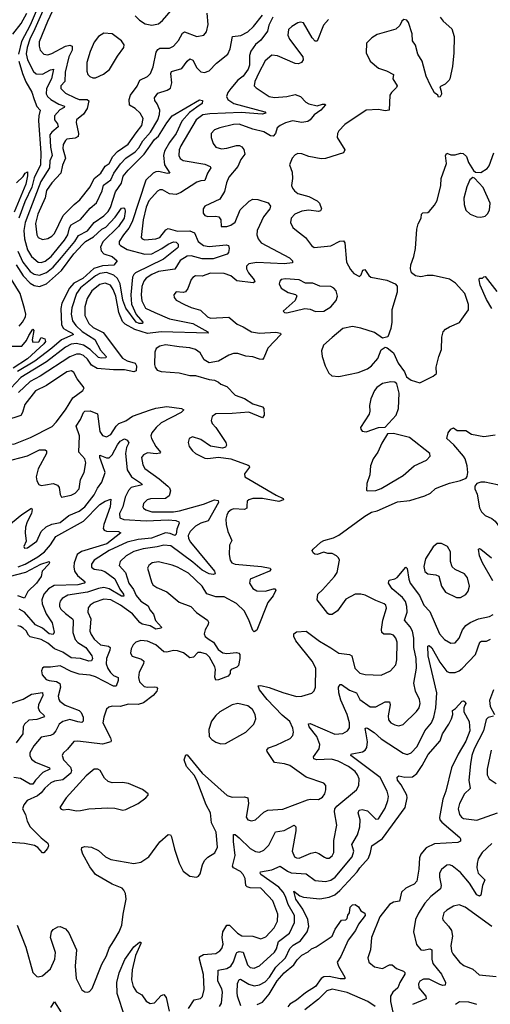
# Model space of a CAD drawing. Extents: x 1550320 to 1685906, y 509093 to 640511.
# Tile 232 of 256: x 1643939 to 1647383, y 516906 to 524108. Entities that reach past the tile are written whole.
import ezdxf

# ---------------------------------------------------------------- set-up
doc = ezdxf.new("R2010")
doc.units = 0

msp = doc.modelspace()

# ---------------------------------------------------------------- linework, layer by layer
at = {"layer": '0CON20XD'}
for points in [[(1644147.4, 524262.6), (1644050.5, 524040.5), (1644012.2, 523965), (1643992.7, 523905), (1643986.9, 523856.9), (1643997.3, 523815), (1644039.1, 523729.1), (1644060.6, 523710.6), (1644105, 523710.3), (1644165, 523742.2), (1644185.9, 523745.9), (1644172.3, 523675), (1644135.3, 523605), (1644132.8, 523565), (1644143.1, 523545), (1644167.3, 523525), (1644225, 523490.8), (1644266.4, 523475), (1644264.4, 523465), (1644232.3, 523447.7), (1644193.2, 523405), (1644192.7, 523375), (1644215.8, 523345), (1644221.3, 523325), (1644174, 523286), (1644158.9, 523265), (1644164.4, 523175.6), (1644176.6, 523115), (1644160.6, 523075), (1644158.1, 523025), (1644094.8, 522925), (1644051, 522809), (1643978.3, 522625), (1643969.2, 522565), (1643973.9, 522505), (1643997, 522425), (1644026.2, 522376.2), (1644075.2, 522335.2), (1644095, 522332.1), (1644125, 522341.2), (1644168.9, 522375), (1644267, 522495), (1644291.3, 522535), (1644303.3, 522585), (1644315, 522606.5), (1644383.4, 522646.6), (1644455, 522728.5), (1644501.6, 522768.4), (1644543.7, 522855), (1644552.1, 522897.9), (1644605, 522935.4), (1644627.6, 522985), (1644675.7, 523054.3), (1644715.7, 523094.3), (1644785, 523141.1), (1644810.1, 523169.9), (1644839.1, 523220.9), (1644897.3, 523285), (1644949, 523375), (1644962.5, 523415), (1644964.6, 523445), (1644945, 523491.4), (1644927.1, 523517.1), (1644925.4, 523535), (1644949.4, 523570.6), (1645018.9, 523591.1), (1645042.1, 523607.9), (1645052.5, 523645), (1645046.2, 523713.8), (1645051.2, 523728.8), (1645125, 523751.8), (1645165, 523804.4), (1645185, 523820.6), (1645205, 523812.9), (1645235.6, 523755), (1645265, 523725.7), (1645292.1, 523722.1), (1645325, 523734.6), (1645379.4, 523790.6), (1645461.2, 523855), (1645479.3, 523895), (1645495.6, 523984.4), (1645558.3, 523991.7), (1645609.9, 524020.1), (1645651.2, 524058.8), (1645715, 524141.2)], [(1644075.2, 524205), (1644015, 524067.8), (1643951.9, 523948.1), (1643930.4, 523855)], [(1644195, 524205.4), (1644143.6, 524095), (1644081.4, 523945), (1644080.9, 523915), (1644088.8, 523885), (1644115, 523854.5), (1644145, 523850), (1644175, 523859.6), (1644275, 523913.9), (1644305, 523920.8), (1644322.5, 523915), (1644323.1, 523885), (1644298.4, 523835), (1644272.5, 523725), (1644269.2, 523655), (1644239.5, 523625), (1644239.7, 523605), (1644275, 523569.3), (1644344.4, 523535), (1644375, 523524.8), (1644433.5, 523523.5), (1644446.2, 523515), (1644432.5, 523457.5), (1644405, 523417.8), (1644355.5, 523374.5), (1644353.1, 523355), (1644370, 523275), (1644366.1, 523253.9), (1644345, 523240.7), (1644285, 523233.6), (1644273.5, 523225), (1644257.7, 523195), (1644254.7, 523165), (1644273.8, 523095), (1644252.6, 523042.6), (1644241.3, 522985), (1644175.4, 522915), (1644135, 522857.5), (1644125.7, 522805), (1644072.8, 522685), (1644055.9, 522615.9), (1644064.2, 522535), (1644075, 522514.5), (1644105, 522500), (1644145, 522507.7), (1644175, 522524.6), (1644193.8, 522545), (1644258, 522675), (1644336.8, 522755), (1644380, 522790), (1644453.9, 522886.1), (1644485.3, 522945), (1644532.2, 522985), (1644564.1, 523035.9), (1644593, 523057), (1644621.9, 523108.1), (1644655.8, 523144.2), (1644733.4, 523196.6), (1644790.5, 523279.5), (1644831.8, 523335), (1644841.8, 523385), (1644821.2, 523425), (1644785, 523457.7), (1644743.4, 523483.4), (1644739.2, 523525), (1644751.2, 523555), (1644797.9, 523622.1), (1644817.1, 523665), (1644875, 523693.1), (1644895.3, 523714.7), (1644915, 523763.8), (1644938.6, 523871.4), (1644949.6, 523890.4), (1644965, 523899.1), (1645035, 523900.5), (1645064.2, 523915), (1645102.5, 523955), (1645131.2, 524008.8), (1645145, 524018.1), (1645235, 523984.5), (1645285.5, 523994.5), (1645305, 524020), (1645318, 524072), (1645310, 524155)], [(1644784.4, 524135), (1644815, 524104.4), (1644857.6, 524077.6), (1644905, 524068.8), (1644955, 524076.5), (1644985, 524101.1), (1645108.8, 524245)], [(1643888.7, 524001.3), (1643950.5, 524079.5), (1643990.9, 524155)], [(1645792.8, 524127.2), (1645763.4, 524066.6), (1645752.3, 524025), (1645705, 523958.7), (1645664.3, 523925.7), (1645631.4, 523878.6), (1645621.7, 523845), (1645621.7, 523775), (1645610.6, 523745), (1645575, 523695.7), (1645536.2, 523665), (1645484, 523605), (1645463.1, 523575), (1645452.1, 523545), (1645462.2, 523525), (1645505.6, 523495), (1645733.8, 523435), (1645740, 523425), (1645713.8, 523416.2), (1645558.9, 523428.9), (1645331.1, 523418.9), (1645278.5, 523411.5), (1645231.6, 523375), (1645118.7, 523185), (1645107.3, 523155), (1645104.6, 523115), (1645113.2, 523093.2), (1645135, 523077.7), (1645295, 523049.8), (1645332.9, 523035), (1645338.5, 523025), (1645313.9, 522986.1), (1645295, 522930.9), (1645265, 522930.3), (1645235, 522920.3), (1645117.4, 522842.6), (1645085, 522828.9), (1645035, 522834.5), (1644985, 522862.2), (1644965, 522864.4), (1644947, 522853), (1644885, 522781.8), (1644865, 522737.1), (1644842.5, 522645), (1644828.9, 522515), (1644835, 522504.4), (1644855, 522496.4), (1644935.8, 522504.2), (1644965.4, 522515), (1645008.6, 522571.4), (1645025, 522580.7), (1645095, 522560.2), (1645185, 522562.5), (1645219, 522549), (1645245, 522486), (1645285, 522456), (1645325, 522447.7), (1645450, 522460), (1645466.2, 522455), (1645472.5, 522435), (1645466, 522405), (1645456.6, 522393.4), (1645355, 522359.7), (1645275, 522358.1), (1645195, 522380.9), (1645165, 522379), (1645113.8, 522346.2), (1645075, 522282), (1644955, 522267), (1644905, 522244.4), (1644865, 522216.4), (1644847.4, 522195), (1644832.5, 522155), (1644827.5, 522095), (1644832.3, 522052.3), (1644858.7, 521998.7), (1644928.5, 521965), (1645035, 521919), (1645205, 521885.8), (1645316.2, 521825), (1645317.5, 521815), (1644975.5, 521825.5), (1644875, 521812.5), (1644781.9, 521841.9), (1644711.3, 521881.3), (1644690.8, 521900.8), (1644665.5, 521965.5), (1644642, 522085), (1644624, 522134), (1644603.8, 522165), (1644565, 522181.1), (1644525, 522169.7), (1644468.1, 522125), (1644432.1, 522067.9), (1644416.5, 522006.5), (1644416.8, 521945), (1644444.7, 521885), (1644477.4, 521857.4), (1644549.9, 521819.9), (1644691.3, 521631.3), (1644725, 521613), (1644785.3, 521595.3), (1644794.7, 521574.7), (1644791.4, 521538.6), (1644775, 521531.5), (1644705.8, 521545.8), (1644625, 521545.9), (1644505, 521557.4), (1644465, 521580.3), (1644435.3, 521625), (1644405, 521651.1), (1644381.7, 521661.7), (1644355, 521662.4), (1644305, 521642.5), (1644089.8, 521500.2), (1644015, 521461.2), (1643930, 521380)], [(1646199.6, 524110.4), (1646163.4, 524066.6), (1646115, 523951.2), (1646101.2, 523951.2), (1646080, 523975), (1646015, 524085.8), (1645995, 524089.2), (1645975, 524084.4), (1645930.9, 524059.1), (1645907.1, 524035), (1645902.5, 523995), (1645914.4, 523965), (1646011.2, 523835), (1646013.8, 523815), (1646001.2, 523795), (1645980, 523785), (1645955, 523787.5), (1645825, 523843.5), (1645785, 523847.5), (1645735, 523805.7), (1645688.8, 523718.8), (1645660, 523655), (1645655.8, 523625), (1645669.3, 523609.3), (1645765, 523546.7), (1645805, 523538.5), (1645895, 523546.7), (1645955, 523560.6), (1645994, 523545), (1646032.9, 523505), (1646055, 523493.1), (1646115, 523477.7), (1646155, 523489.2), (1646175, 523490), (1646177.5, 523485), (1646142, 523445), (1646095, 523412.7), (1646065, 523375.5), (1646046.8, 523363.2), (1646005, 523356.2), (1645935, 523366.8), (1645885, 523353.3), (1645845.6, 523335), (1645823.7, 523316.3), (1645811.6, 523275), (1645795, 523256.9), (1645775, 523259.3), (1645725, 523288.2), (1645646.1, 523306.1), (1645545, 523343.6), (1645505, 523342.3), (1645402.6, 523317.4), (1645365, 523301.4), (1645341.4, 523275), (1645340, 523245), (1645355, 523203.3), (1645374, 523175), (1645415, 523163.6), (1645455, 523167.3), (1645525, 523187.9), (1645547.9, 523187.9), (1645565, 523177.8), (1645579, 523159), (1645586.1, 523125), (1645557.8, 523085), (1645536.6, 523033.4), (1645470.4, 522955), (1645451.5, 522915), (1645437.8, 522852.2), (1645404.4, 522795.6), (1645295, 522743.8), (1645282, 522725), (1645281.7, 522691.7), (1645294.6, 522674.6), (1645315, 522667.1), (1645375, 522670.8), (1645397.5, 522665), (1645410, 522645), (1645413.3, 522595), (1645455, 522594.3), (1645485, 522604.4), (1645515, 522627.5), (1645553.4, 522716.6), (1645619.4, 522780.6), (1645645, 522793.8), (1645681.8, 522791.8), (1645758.3, 522768.3), (1645774.4, 522745), (1645768.8, 522725), (1645723.7, 522665), (1645693.3, 522603.3), (1645678, 522565), (1645674.7, 522535), (1645683.8, 522505), (1645706.2, 522476.2), (1645914, 522365), (1645935.8, 522345), (1645935, 522330), (1645875, 522320.8), (1645675, 522330.8), (1645615, 522321.2), (1645598.9, 522305), (1645599.6, 522285), (1645613.6, 522255), (1645656.2, 522205), (1645659.1, 522190.9), (1645647.3, 522182.7), (1645527.3, 522197.3), (1645485, 522233.1), (1645435, 522250.4), (1645335, 522253.8), (1645275, 522231.5), (1645225, 522233.1), (1645205, 522221.4), (1645195, 522207.5), (1645168.8, 522141.2), (1645151.7, 522118.3), (1645135, 522112.9), (1645085, 522116), (1645066.7, 522095), (1645068.8, 522075), (1645083.8, 522055), (1645145, 522024.4), (1645193.3, 522003.3), (1645263.4, 521983.4), (1645313.5, 521935), (1645335, 521924.7), (1645470.7, 521930.7), (1645529.9, 521879.9), (1645575, 521861.2), (1645635, 521823.8), (1645695, 521814), (1645812.7, 521822.7), (1645847.5, 521815), (1645851.2, 521805), (1645754.3, 521705.7), (1645726.1, 521633.9), (1645715, 521623.3), (1645695, 521623.6), (1645645, 521641.2), (1645595, 521647.8), (1645536.7, 521665), (1645505, 521666.1), (1645470, 521655), (1645395, 521610), (1645325, 521597.5), (1645288.8, 521618.8), (1645260.3, 521670.3), (1645226.2, 521695), (1645185, 521707.9), (1645106, 521714), (1645005, 521729.2), (1644965, 521720.5), (1644937.1, 521702.9), (1644927.8, 521675), (1644925.5, 521585), (1644930.5, 521565), (1644945, 521544.5), (1644975, 521533.8), (1645105, 521525.5), (1645185, 521506), (1645225, 521506.2), (1645325, 521476), (1645365, 521470), (1645395, 521456.2), (1645411.4, 521441.4), (1645455, 521424.3), (1645515, 521360.9), (1645585, 521336.4), (1645645, 521298.6), (1645715, 521275.5), (1645725, 521263.8), (1645729.1, 521215), (1645715, 521194.4), (1645615, 521237.3), (1645493.5, 521226.5), (1645375, 521224.6), (1645348.9, 521205), (1645340.9, 521175), (1645347.8, 521155), (1645374.1, 521124.1)], [(1647016.6, 524126.6), (1647038.1, 524098.1), (1647101.7, 524041.7), (1647118.1, 523985), (1647115.6, 523865), (1647105.8, 523765), (1647086.2, 523675), (1647083.3, 523665), (1647052.5, 523635), (1647013.8, 523616.2), (1647022.5, 523585), (1647026.4, 523563.6), (1647016.4, 523543.6), (1647005, 523540), (1647000, 523555), (1646975, 523572.5), (1646945, 523626), (1646914.5, 523694.5), (1646885.7, 523805), (1646854, 523855), (1646835, 523922.5), (1646815, 523952.5), (1646810.8, 524005), (1646785, 524087.5), (1646772.5, 524105), (1646750.7, 524109.3), (1646735, 524097.5), (1646721.2, 524065), (1646690.9, 524039.1), (1646555, 524000), (1646516, 523975), (1646476, 523935), (1646475.7, 523865.7), (1646504.4, 523804.4), (1646565, 523754), (1646624.3, 523734.3), (1646675.9, 523705.9), (1646670, 523675), (1646702, 523625), (1646697.9, 523612.1), (1646659.2, 523575), (1646647.1, 523555), (1646643, 523447), (1646615, 523440), (1646565, 523450), (1646474.4, 523445.6), (1646318.6, 523341.4), (1646274.5, 523295.5), (1646265.7, 523275), (1646263.3, 523245), (1646317.5, 523155), (1646310, 523135), (1646176.5, 523093.5), (1646145, 523089.6), (1646055, 523106), (1646003.6, 523126.4), (1645975, 523130), (1645955, 523118.8), (1645934, 523095), (1645913.8, 523045), (1645933.6, 522993.6), (1645935.8, 522945), (1645929.2, 522895), (1645935.8, 522875), (1645949.2, 522855), (1645975.4, 522835.4), (1646055, 522814.6), (1646115, 522783.3), (1646132.2, 522765), (1646148, 522725), (1646139.4, 522710.6), (1646125.6, 522704.4), (1646055, 522715.4), (1646005, 522706.6), (1645953.3, 522685), (1645925.7, 522655), (1645921.9, 522625), (1645938.7, 522588.7), (1645965, 522565.8)], [(1644475, 523681.9), (1644495, 523683.5), (1644551.2, 523708.8), (1644596.9, 523743.1), (1644655, 523840.8), (1644701.2, 523905), (1644703.8, 523925), (1644685, 523953.8), (1644615, 524005.5), (1644555, 524008.1), (1644515, 523985.8), (1644485, 523943.8), (1644455.6, 523875), (1644431.5, 523795), (1644430.3, 523730.3), (1644438.1, 523708.1), (1644452.4, 523692.4), (1644475, 523681.9)], [(1643933.5, 523803.5), (1643960.3, 523715), (1643985, 523653.9), (1644028.6, 523578.6), (1644044.8, 523525), (1644063.4, 523473.4), (1644088.8, 523445), (1644078.7, 523405), (1644077.5, 523367.5), (1644094.8, 523135), (1644092.2, 523045), (1644045, 522950.9), (1644026.9, 522883.1), (1643977.6, 522775), (1643933.6, 522655)], [(1643926.1, 522415), (1643961.6, 522335), (1644015, 522266.2), (1644045, 522246.1), (1644085, 522238.8), (1644135, 522257.9), (1644185, 522297.6), (1644245, 522369.2), (1644343.6, 522485), (1644370.1, 522529.9), (1644435, 522563), (1644485.1, 522624.9), (1644555.7, 522674.3), (1644585.4, 522704.6), (1644603.5, 522735), (1644640.2, 522849.8), (1644685, 522911.8), (1644696.8, 522963.2), (1644732, 523008), (1644851, 523125), (1644925, 523231.4), (1644954.4, 523255.6), (1645015, 523354.5), (1645055, 523405.4), (1645255, 523521.2), (1645275.8, 523515.8), (1645275.7, 523495), (1645235, 523466.9), (1645180.9, 523429.1), (1645126.8, 523365), (1645083.2, 523275), (1645035, 523210.5), (1644999.8, 523145), (1644992, 523115), (1644998.5, 523045), (1645037.5, 522985), (1645018.2, 522981.8), (1644956.6, 522996.6), (1644935, 522995.6), (1644914.7, 522985), (1644861.9, 522935), (1644761.2, 522628.8), (1644737.5, 522582.5), (1644697.6, 522535), (1644667.1, 522485), (1644668.2, 522465), (1644676.5, 522455), (1644726, 522426), (1644855, 522391.6), (1644905, 522396.3), (1644979.6, 522435), (1645025, 522466), (1645065, 522481.9), (1645085, 522480), (1645100, 522465), (1645098, 522445), (1645090, 522435), (1644990.8, 522355), (1644786.9, 522255), (1644774.1, 522245), (1644764, 522225), (1644751.6, 522095), (1644756.3, 522026.3), (1644792.4, 521952.4), (1644839.2, 521895), (1644837.5, 521885), (1644814.6, 521885.4), (1644790.5, 521895), (1644715, 521997.5), (1644695, 522056.5), (1644675.3, 522175.3), (1644655.5, 522215.5), (1644628.2, 522238.2), (1644575, 522258.5), (1644525, 522251.9), (1644494.3, 522235), (1644385, 522145.7), (1644354.9, 522105.1), (1644320.3, 521999.7), (1644315.7, 521955), (1644325.9, 521905.9), (1644349.8, 521869.8), (1644397.4, 521827.4), (1644488.3, 521768.3), (1644531.3, 521691.3), (1644572.9, 521645), (1644570, 521635), (1644535, 521632.4), (1644515, 521637.8), (1644455.8, 521695.8), (1644405, 521728.2), (1644355, 521738.4), (1644315, 521734), (1644275, 521711.3), (1644136.4, 521605), (1643948.6, 521491.4), (1643836.7, 521373.3)], [(1645965, 522565.8), (1646030.8, 522515), (1646075.8, 522455), (1646095, 522442.2), (1646215, 522452.5), (1646281.3, 522488.7), (1646309.7, 522489.7), (1646319.2, 522475), (1646331.4, 522335), (1646359.8, 522279.8), (1646385, 522250.8), (1646425, 522228.8), (1646438.3, 522241.7), (1646450, 522275), (1646465, 522281.4), (1646495, 522236), (1646510, 522225), (1646625, 522203.3), (1646686.1, 522176.1), (1646702.5, 522157.5), (1646701.2, 522115), (1646662.5, 521985), (1646662, 521895), (1646655, 521850), (1646633, 521787), (1646595, 521778), (1646535, 521818.5), (1646435, 521852.6), (1646375, 521864.2), (1646305, 521848.5), (1646225, 521784.2), (1646162.7, 521727.3), (1646148, 521685), (1646153.5, 521645), (1646175, 521576), (1646201.9, 521521.9), (1646223.9, 521503.9), (1646275, 521497.8), (1646415, 521528.1), (1646485, 521554), (1646513.2, 521576.8), (1646559.8, 521630.2), (1646585, 521693.3), (1646615, 521712.5), (1646628.3, 521708.3), (1646675, 521671.2), (1646708.6, 521595), (1646755, 521532.5), (1646770, 521495), (1646805, 521470), (1646868.3, 521451.7), (1646965, 521500), (1646990.7, 521519.3), (1646986.2, 521565), (1647005.7, 521645), (1647026.5, 521695), (1647028.1, 521785), (1647037.5, 521825), (1647055, 521844), (1647085, 521862), (1647157.3, 521892.7), (1647175, 521917.5), (1647222.9, 521985), (1647224.5, 522025), (1647197.8, 522105), (1647129.5, 522179.5), (1647085, 522209.6), (1646964.2, 522235.8), (1646922.3, 522237.7), (1646875, 522226.2), (1646835, 522233.8), (1646806.1, 522256.1), (1646800, 522285), (1646802.5, 522315), (1646824.3, 522375), (1646835.6, 522435), (1646846.2, 522575), (1646856.1, 522613.9), (1646877.5, 522655), (1646880, 522685), (1646890, 522695), (1646925, 522697.5), (1646935.9, 522704.1), (1646975, 522750), (1646994.2, 522785), (1647020.6, 522895), (1647023.5, 522946.5), (1647061.9, 523055), (1647054.5, 523115), (1647065, 523132.5), (1647095, 523120), (1647125, 523120), (1647165, 523132.5), (1647185, 523130), (1647208.3, 523108.3), (1647223.9, 523063.9), (1647260, 523005), (1647275, 522992.5), (1647315, 522991.2), (1647360.9, 523019.1), (1647375, 523040), (1647409.2, 523135)], [(1643916, 522915), (1643965, 522962), (1643978, 522985), (1643995.7, 522995), (1643996.4, 522966.4), (1643984.7, 522905), (1643899.1, 522700.9)], [(1647315, 522664.4), (1647345, 522670.8), (1647363.5, 522686.5), (1647378.5, 522715), (1647382.9, 522765), (1647330.7, 522880.7), (1647268, 522948), (1647255, 522952.5), (1647234.2, 522935.8), (1647210.6, 522885), (1647188.5, 522801.5), (1647190.8, 522755), (1647205.3, 522715), (1647235, 522686), (1647285, 522666.2), (1647315, 522664.4)], [(1643912.6, 522315), (1643965, 522234.3), (1644015, 522181.3), (1644045, 522164.4), (1644084.1, 522155.9), (1644135, 522174.7), (1644245, 522274.2), (1644335, 522394), (1644402.1, 522465), (1644421.6, 522485), (1644479.4, 522520.6), (1644540.5, 522575), (1644568.7, 522591.3), (1644636.6, 522663.4), (1644685, 522728.2), (1644701.3, 522731.3), (1644708.1, 522725), (1644711.4, 522705), (1644703.8, 522655), (1644661.9, 522595), (1644548, 522482), (1644529.5, 522445), (1644536.4, 522416.4), (1644554.3, 522394.3), (1644616, 522375), (1644652.5, 522345), (1644627.4, 522312.6), (1644545, 522307.5), (1644482.2, 522287.8), (1644401, 522215), (1644335, 522179.4), (1644303.9, 522145), (1644247, 522035), (1644239, 521995), (1644246, 521875), (1644260, 521850), (1644295, 521829.7), (1644323.8, 521815), (1644331.8, 521805), (1644328.3, 521801.7), (1644245, 521765.5), (1644175.2, 521705), (1644048.8, 521611.2), (1643923.5, 521535)], [(1643934.3, 521865.7), (1643959.3, 521895), (1643981.7, 521935), (1643984, 521955), (1643975.2, 521994.8), (1643941.8, 522105), (1643878.5, 522208.5)], [(1645895, 521962.9), (1646025.6, 521995.6), (1646065, 521990.8), (1646105, 521974.4), (1646165, 521975.6), (1646215, 522008.6), (1646256.4, 522053.6), (1646264.3, 522085), (1646255.6, 522125), (1646237.5, 522145), (1646215, 522156.4), (1646135, 522157.5), (1646085, 522179.6), (1646029.7, 522179.7), (1645984.3, 522205.7), (1645885, 522212.9), (1645852.9, 522207.1), (1645842, 522195), (1645839.2, 522175), (1645852.9, 522145), (1645905, 522111.9), (1645958.6, 522098.6), (1645966.9, 522086.9), (1645955, 522053.8), (1645867.5, 521975), (1645877.5, 521965), (1645895, 521962.9)], [(1647395, 521995.5), (1647355, 522060.8), (1647309.6, 522165), (1647300.8, 522205), (1647305, 522216.2), (1647325, 522216.7), (1647335, 522227.5), (1647345, 522228.8), (1647430, 522120)], [(1643875, 521720), (1643955, 521720.8), (1643988.8, 521761.2), (1644005, 521798.1), (1644035, 521843.3), (1644043.3, 521835), (1644029.4, 521765), (1644035, 521748.8), (1644078.2, 521751.8), (1644097, 521783), (1644122.6, 521772.6), (1644126.7, 521755), (1644115, 521737.9), (1643995, 521626.7), (1643891.4, 521558.6)], [(1643895, 521004.1), (1644017.2, 521052.8), (1644177, 521133), (1644206.9, 521163.1), (1644273.8, 521255), (1644327.1, 521342.9), (1644401.2, 521395), (1644410, 521415), (1644360.5, 521480.5), (1644335, 521527.5), (1644318.6, 521538.6), (1644285, 521533.1), (1644135, 521430.9), (1644055, 521392.7), (1643976.2, 521293.8), (1643960, 521235), (1643946.5, 521213.5), (1643835, 521175.9), (1643791.8, 521145), (1643766.9, 521115), (1643760.8, 521095), (1643824.8, 521024.8), (1643855, 521009.1), (1643895, 521004.1)], [(1646475, 521092.5), (1646565, 521123.8), (1646613.6, 521126.4), (1646694.2, 521215), (1646711.8, 521265), (1646716.7, 521375), (1646698.8, 521445), (1646685.7, 521455.7), (1646655, 521457.8), (1646595, 521445.6), (1646552.5, 521417.5), (1646534.6, 521395.4), (1646507.8, 521335), (1646498.6, 521285), (1646501.4, 521245), (1646496.6, 521223.4), (1646434.2, 521125), (1646435, 521112.5), (1646445, 521098.8), (1646475, 521092.5)], [(1643885, 520889.2), (1643995, 520918.7), (1644085, 520960.9), (1644125, 520961.5), (1644135.8, 520955), (1644134.5, 520935), (1644075, 520822), (1644059.6, 520765), (1644064.6, 520734.6), (1644078.9, 520708.9), (1644095, 520701.1), (1644128.8, 520705), (1644184.6, 520714.6), (1644215, 520703.1), (1644226.9, 520686.9), (1644235.8, 520635.8), (1644246.1, 520616.1), (1644315, 520628.8), (1644345.6, 520645), (1644373.6, 520675), (1644384.6, 520745), (1644410, 520795), (1644423.6, 520866.4), (1644415.4, 520895), (1644372.3, 520945), (1644375.7, 521065), (1644352.9, 521135), (1644385, 521183.1), (1644405, 521234.3), (1644415, 521245.4), (1644455.7, 521245.7), (1644508.6, 521225), (1644524.7, 521095), (1644545, 521066.7), (1644575, 521056.5), (1644605, 521074.5), (1644644.7, 521135.3), (1644665, 521154.5), (1644715, 521173.8), (1644765, 521207.5), (1644896.8, 521253.2), (1644935, 521266.8), (1645015, 521278), (1645124.4, 521264.4), (1645140, 521255), (1645120.8, 521235), (1644975, 521158.1), (1644937.2, 521125), (1644905.3, 521085), (1644900, 521065), (1644903.2, 521045), (1644935, 520986.7), (1644968.8, 520945), (1644963.9, 520936.1), (1644937.1, 520932.9), (1644875, 520940.4), (1644845, 520924.4), (1644830.5, 520905), (1644840.8, 520850.8), (1644854.4, 520825), (1644959.7, 520749.7), (1645024.3, 520695), (1645035, 520683.8), (1645042.1, 520662.1), (1645031.9, 520625), (1645005, 520605.6), (1644897.1, 520602.9), (1644870.8, 520595), (1644845, 520568.8), (1644840, 520545), (1644844.4, 520535), (1644861.5, 520521.5), (1644905, 520507.1), (1645065, 520508.5), (1645108.6, 520515), (1645285.2, 520564.8), (1645365, 520594.6), (1645391.7, 520591.7), (1645394.4, 520575), (1645318.1, 520441.9), (1645265, 520425.7), (1645225, 520403.3), (1645185.9, 520365), (1645173.1, 520335), (1645175, 520312.5), (1645188.6, 520285), (1645365.5, 520075), (1645370, 520055), (1645355, 520050.4), (1645324.7, 520055.3), (1645275, 520080.2), (1645205, 520140.8), (1645045, 520258.6), (1644995, 520263.7), (1644945, 520251.1), (1644841.5, 520238.5), (1644775, 520216.8), (1644717.5, 520185), (1644674.5, 520145), (1644666.7, 520115), (1644714.4, 520064.4), (1644737.8, 519985), (1644770.8, 519940.8), (1644792.1, 519895), (1644825, 519855.3), (1644879.2, 519819.2), (1644892.2, 519792.2), (1644919.4, 519759.4), (1644933.5, 519713.5), (1644977.1, 519665), (1644974.2, 519655.8), (1644935, 519650.7), (1644895, 519674.7), (1644835.9, 519685.9), (1644818.5, 519698.5), (1644765, 519762.8), (1644676.3, 519825), (1644605, 519864.2), (1644555, 519869.2), (1644483.3, 519845), (1644454.4, 519825), (1644439.6, 519805), (1644438.9, 519775), (1644458.6, 519725), (1644453.4, 519635), (1644461.2, 519611.2), (1644485, 519575.5), (1644530.6, 519535), (1644590, 519525), (1644600.6, 519515), (1644598.5, 519495), (1644574.4, 519435.6), (1644572.8, 519395), (1644582.9, 519362.9), (1644603.1, 519333.1), (1644625, 519311.5), (1644659.2, 519295), (1644659.5, 519275), (1644645, 519232.5), (1644625, 519233.3), (1644495, 519301.1), (1644455, 519312.1), (1644375, 519320), (1644315, 519340.4), (1644235, 519381.5), (1644165, 519371.1), (1644115, 519371.2), (1644105.9, 519364.1), (1644099.2, 519345), (1644104.3, 519315), (1644131.9, 519281.9), (1644153.6, 519273.6), (1644208, 519268), (1644232.6, 519252.6), (1644238.4, 519225), (1644220.8, 519160.8), (1644224.4, 519135), (1644232.7, 519122.7), (1644272.8, 519092.8), (1644374.6, 519054.6), (1644389.1, 519039.1), (1644403.8, 519005), (1644403.8, 518976.2), (1644393, 518967), (1644365, 518972.7), (1644305, 518987.8), (1644254.5, 518975), (1644228.5, 518955), (1644204.6, 518905), (1644185, 518880.9), (1644165, 518871.8), (1644095, 518860), (1644042.9, 518797.1), (1644012.2, 518745), (1644013.6, 518725), (1644025, 518699.4), (1644055, 518676.7), (1644156.9, 518635), (1644160, 518625), (1644109.3, 518600.7), (1644054.9, 518545.1), (1644035, 518515.4), (1644015, 518516.5), (1643945, 518557.8), (1643895, 518564.6)], [(1645374.1, 521124.1), (1645447.5, 521015), (1645452, 520995), (1645445, 520980), (1645424.2, 520974.2), (1645335, 520989.2), (1645265, 521037.1), (1645204.1, 521055.9), (1645180, 521045), (1645172, 521015), (1645179.2, 520985), (1645202.9, 520955), (1645225, 520935.7), (1645295, 520900.8), (1645315, 520898), (1645395, 520908), (1645485, 520895.7), (1645610.3, 520850.3), (1645618.8, 520845), (1645620, 520835), (1645584.2, 520785), (1645586.2, 520765), (1645815, 520629.4), (1645867.5, 520605), (1645870, 520595), (1645835, 520582.5), (1645715, 520605.8), (1645644.3, 520605.7), (1645615, 520595.4), (1645604.5, 520585), (1645600.8, 520550.8), (1645600.6, 520535), (1645584.7, 520525.3), (1645505, 520528.7), (1645486.4, 520523.6), (1645465, 520505.7), (1645454.1, 520484.1), (1645447.1, 520455), (1645450.6, 520415), (1645463.1, 520365), (1645492, 520298), (1645474.4, 520265), (1645473.3, 520195), (1645479.6, 520155), (1645491.5, 520135), (1645515, 520124.2), (1645709.2, 520109.2), (1645773.3, 520095), (1645778, 520085), (1645766.4, 520073.6), (1645626.2, 520015), (1645621.4, 519985), (1645645, 519947.5), (1645675, 519931.1), (1645735, 519927.8), (1645795.9, 519945.9), (1645807.5, 519945), (1645813.3, 519935), (1645795, 519894.2), (1645756.2, 519843.8), (1645675, 519643.3), (1645655, 519630), (1645645, 519640), (1645619.4, 519710.6), (1645585, 519780.6), (1645525, 519838.2), (1645435.4, 519885.4), (1645375, 519887.1), (1645308.5, 519908.5), (1645275.6, 519965), (1645175, 520058.9), (1645095, 520103.1), (1645055, 520116.9), (1644955, 520142.7), (1644908, 520135), (1644885, 520115.7), (1644875.6, 520095), (1644903.6, 519995), (1644914.4, 519975), (1644942.5, 519955), (1645015, 519923.5), (1645105, 519847.5), (1645192.5, 519815), (1645232.6, 519772.6), (1645312.9, 519715), (1645320.6, 519700.6), (1645319.6, 519685), (1645297.3, 519645), (1645290, 519615), (1645297.3, 519595), (1645325, 519574.6), (1645356.7, 519555), (1645390.9, 519500.9), (1645425, 519475.6), (1645455, 519471.9), (1645525, 519480), (1645543.6, 519473.6), (1645550, 519465), (1645551.2, 519435), (1645541.2, 519385), (1645528.3, 519371.7), (1645486.7, 519355), (1645480, 519345), (1645480, 519325), (1645465, 519306.7), (1645395, 519278.8), (1645375, 519277.5), (1645368.3, 519298.3), (1645372.5, 519355), (1645368, 519375), (1645327.3, 519445), (1645305, 519466), (1645265, 519478), (1645242.1, 519477.9), (1645210.8, 519445), (1645185, 519440.9), (1645137, 519477), (1645095, 519491.9), (1645065, 519492.5), (1645015, 519480.3), (1644995, 519482.8), (1644935, 519535.9), (1644875, 519561.1), (1644825, 519567.1), (1644790, 519555), (1644770, 519535), (1644755, 519506.7), (1644751.1, 519475), (1644763.2, 519453.2), (1644831.1, 519431.1), (1644847.5, 519415), (1644844.6, 519395), (1644812.9, 519335), (1644808.5, 519295), (1644815.6, 519265), (1644849.3, 519230.7), (1644874.7, 519224.7), (1644928.7, 519228.7), (1644941.2, 519225), (1644947.8, 519215), (1644941.8, 519195), (1644917.1, 519165), (1644845, 519111.1), (1644805, 519099.1), (1644735, 519101.3), (1644675, 519083.3), (1644615, 519086.7), (1644591.2, 519078.8), (1644574.3, 519065), (1644554, 519006), (1644548.5, 518965), (1644604.1, 518855), (1644609.1, 518835), (1644605.3, 518824.7), (1644545, 518808.9), (1644365, 518831.5), (1644335, 518827.8), (1644289.1, 518770.9), (1644257.3, 518742.7), (1644250, 518725), (1644260.6, 518695), (1644311.2, 518641.2), (1644319.3, 518615), (1644314.1, 518595.9), (1644255, 518546.9), (1644195, 518538.3), (1644167.5, 518525), (1644122.4, 518487.6), (1644097.3, 518452.7), (1644069.3, 518430.7), (1643993.5, 518396.5), (1643968.9, 518365), (1643960.5, 518335), (1643981.9, 518295), (1643993.6, 518245), (1644015.3, 518205), (1644095, 518124.1), (1644144.5, 518085), (1644150.5, 518065), (1644143.1, 518045), (1644115, 518014.3), (1644105, 518014.2), (1644072.6, 518052.6), (1644047, 518067), (1643975, 518083), (1643875, 518089.1)], [(1643921.2, 517485), (1643985, 517322.5), (1644035, 517137.5), (1644065, 517110), (1644075, 517106.7), (1644105, 517114), (1644165, 517164), (1644197.1, 517235), (1644201.1, 517285), (1644164.5, 517395), (1644171.9, 517435), (1644185, 517452.5), (1644217, 517473), (1644235, 517474.3), (1644275, 517457.5), (1644299.3, 517429.3), (1644354.4, 517305), (1644344.5, 517184.5), (1644353.1, 517095), (1644395, 517012), (1644415, 516996), (1644435, 516994), (1644450.3, 516999.7), (1644469.6, 517020.4), (1644541.2, 517198.8), (1644575, 517260), (1644594.7, 517315.3), (1644628.8, 517368.8), (1644667.3, 517435), (1644686.1, 517483.9), (1644695.5, 517564.5), (1644718.6, 517675), (1644714.4, 517715), (1644701.7, 517741.7), (1644688, 517755), (1644615, 517785.5), (1644493.1, 517855), (1644451.3, 517911.3), (1644401.1, 518005), (1644390.8, 518035), (1644395, 518052.5), (1644415, 518060), (1644465, 518056), (1644515, 518030), (1644567.5, 517985), (1644605, 517965.5), (1644773.3, 517936.7), (1644824.5, 517945.5), (1644885, 517984.2), (1644965, 518093.3), (1645025, 518148.8), (1645042.5, 518145), (1645050.3, 518130.3), (1645071.5, 518041.5), (1645107.2, 517937.2), (1645135, 517878.8), (1645185, 517842), (1645233.6, 517836.4), (1645247.7, 517842.3), (1645260, 517860), (1645276.7, 517925), (1645292.6, 517957.4), (1645315, 517981.9), (1645366.4, 518013.6), (1645385.6, 518055), (1645377.5, 518165), (1645343.4, 518233.4), (1645336.1, 518305), (1645304.3, 518364.3), (1645236.2, 518546.2), (1645215, 518581.9), (1645160, 518645), (1645143.3, 518695), (1645155, 518730), (1645165, 518730), (1645275, 518595.5), (1645458, 518432), (1645495, 518420.4), (1645583.2, 518423.2), (1645608, 518415), (1645614.4, 518375), (1645597.1, 518275), (1645608.8, 518255), (1645635, 518247.5), (1645665, 518254.2), (1645725, 518310), (1645754.7, 518325.3), (1645865, 518332.1), (1646045, 518401.8), (1646065, 518406.5), (1646125, 518403.3), (1646155, 518421.4), (1646171.9, 518445), (1646179.2, 518475), (1646178.8, 518505), (1646164.1, 518524.1), (1646035, 518566.7), (1645915, 518652.7), (1645877.5, 518665), (1645804.6, 518674.6), (1645750.6, 518755), (1645747.5, 518765), (1645759.5, 518780.5), (1645815, 518800), (1645919.5, 518850.5), (1645938.3, 518871.7), (1645943.1, 518896.9), (1645938.2, 518925), (1645915.4, 518975), (1645860.9, 519020.9), (1645751.3, 519135), (1645694.4, 519205), (1645683.3, 519235), (1645705, 519238.6), (1645765, 519223.8), (1645865, 519186.1), (1645965, 519158.2), (1646005, 519159.1), (1646077.7, 519182.3), (1646095, 519197.5), (1646104.2, 519225.8), (1646106, 519365), (1646078.5, 519415), (1645960, 519565), (1645944.4, 519595), (1645944.4, 519615.6), (1645965, 519629.2), (1646035, 519634), (1646132.6, 519562.6), (1646215, 519513.6), (1646275, 519474.4), (1646352.5, 519465), (1646370.8, 519455), (1646390.9, 519365), (1646427.4, 519327.4), (1646467.1, 519317.1), (1646585, 519313.1), (1646652, 519345), (1646691.3, 519388.7), (1646700, 519425), (1646702.7, 519555), (1646691.1, 519585), (1646674, 519605), (1646653.6, 519613.6), (1646603.6, 519613.6), (1646588.6, 519625), (1646586.5, 519646.5), (1646597.2, 519715), (1646624.2, 519804.2), (1646617.5, 519825), (1646605.4, 519835.4), (1646545, 519858.5), (1646468.5, 519898.5), (1646435, 519906.2), (1646395.3, 519904.7), (1646325, 519870), (1646265, 519784.3), (1646225, 519757.1), (1646205, 519756), (1646193.2, 519763.2), (1646117.1, 519865), (1646121.4, 519905), (1646155, 519937.1), (1646242.9, 520035), (1646261.9, 520065), (1646278.8, 520155), (1646272.3, 520172.3), (1646256.8, 520186.8), (1646225, 520202.5), (1646195, 520202), (1646165, 520212.5), (1646115, 520196.7), (1646098.3, 520198.3), (1646087, 520207), (1646080, 520225), (1646086.2, 520235), (1646143.6, 520286.4), (1646165, 520299.2), (1646235, 520317.8), (1646275, 520336.5), (1646465, 520476), (1646513.8, 520505), (1646555, 520514.5), (1646705, 520580), (1646795, 520590), (1646905, 520625.7), (1646945, 520644.4), (1646982.6, 520677.4), (1647025, 520695.7), (1647085, 520717.5), (1647165, 520736.2), (1647206.1, 520753.9), (1647213.6, 520766.4), (1647218, 520795), (1647213.1, 520845), (1647199.1, 520895), (1647187.5, 520915), (1647117.1, 520997.1), (1647066.2, 521045), (1647075.4, 521084.6), (1647095, 521112.5), (1647115, 521121.2), (1647141.7, 521101.7), (1647205, 521101.9), (1647245, 521076.9), (1647335, 521059.4), (1647418.5, 521071.5)], [(1646481.7, 520661.7), (1646545, 520664.5), (1646585, 520677.9), (1646705, 520748.2), (1646745.7, 520774.3), (1646826.3, 520843.7), (1646916.2, 520885), (1646943.8, 520915), (1646941.2, 520935), (1646790.7, 521050.7), (1646675, 521082), (1646631.2, 521078.8), (1646589.4, 521010.6), (1646560.9, 520945), (1646527.1, 520895), (1646507.5, 520845), (1646500.9, 520779.1), (1646478.9, 520715), (1646476.7, 520666.7), (1646481.7, 520661.7)], [(1644547, 520845), (1644524.6, 520905), (1644525, 520922.5), (1644575, 520901.8), (1644595, 520903.4), (1644615, 520925.4), (1644655, 520998.9), (1644675, 521024.1), (1644705, 521041), (1644725, 521032.9), (1644736.8, 521013.2), (1644721.5, 520978.5), (1644713.8, 520935), (1644724.6, 520814.6), (1644757.2, 520765), (1644830, 520715), (1644835.7, 520705), (1644755, 520685.2), (1644734.2, 520665), (1644709.8, 520615), (1644694.8, 520545.2), (1644670.3, 520495), (1644672.9, 520465), (1644701.1, 520451.1), (1644865, 520441.8), (1645025, 520450.1), (1645081.2, 520445), (1645104, 520435), (1645107.1, 520425), (1645089.1, 520380.9), (1645084.4, 520345), (1645073.8, 520335), (1645039.7, 520349.7), (1645005, 520353.5), (1644903.3, 520315), (1644805, 520305.6), (1644725, 520287.1), (1644594.7, 520225), (1644485, 520155.4), (1644464.5, 520125), (1644465, 520102.5), (1644485, 520088.8), (1644535, 520081.7), (1644561.4, 520071.4), (1644635, 520017.2), (1644672.3, 519942.3), (1644698.2, 519905), (1644700, 519890), (1644685, 519891.2), (1644595, 519944.8), (1644555, 519954.8), (1644515, 519947.5), (1644435, 519920.2), (1644292.4, 519897.6), (1644249.1, 519875), (1644235.4, 519855), (1644230.8, 519835), (1644231.1, 519815), (1644239.6, 519795), (1644273.3, 519765), (1644325, 519725.5), (1644330.4, 519715), (1644328.6, 519625), (1644346.2, 519575), (1644365, 519553.2), (1644422.1, 519515), (1644466.6, 519455), (1644470.7, 519435), (1644465, 519417.5), (1644445, 519416.8), (1644385, 519436.2), (1644315, 519440), (1644255, 519481.9), (1644195, 519505.6), (1644145, 519547.2), (1644095, 519574.7), (1644014.7, 519594.7), (1644002.9, 519605), (1643986.7, 519636.7), (1643965, 519657.1), (1643945, 519670), (1643925, 519673.1)], [(1643845, 520399.1), (1643955, 520488.4), (1644025.7, 520535.7), (1644030.6, 520525), (1644025.3, 520495), (1643994.7, 520435), (1643982.7, 520395), (1643979.6, 520355), (1643985.7, 520294.3), (1643970, 520255), (1643975, 520242.5), (1643996.2, 520245), (1644065, 520294.4), (1644096.5, 520365), (1644132.7, 520397.3), (1644175, 520417.6), (1644235, 520430), (1644299.5, 520480.5), (1644375, 520513.5), (1644415, 520544.7), (1644485, 520633.1), (1644508.5, 520681.5), (1644539.7, 520725), (1644565.2, 520795), (1644547, 520845)], [(1647505, 520362), (1647525, 520376.2), (1647540, 520405), (1647548.9, 520485), (1647574.5, 520555), (1647572.7, 520585), (1647553.3, 520635), (1647505, 520681.9), (1647435, 520706.4), (1647344.3, 520725.7), (1647314.1, 520725.9), (1647283.9, 520716.1), (1647270, 520695), (1647271.2, 520675), (1647288.3, 520638.3), (1647305, 520537.5), (1647318.5, 520508.5), (1647345, 520481.4), (1647395, 520458.6), (1647419.8, 520439.8), (1647469.7, 520369.7), (1647485, 520362), (1647505, 520362)], [(1643927.3, 520105), (1643978, 520125), (1644071.1, 520178.9), (1644121.5, 520215), (1644164.2, 520265.8), (1644202.5, 520327.5), (1644405, 520439), (1644525, 520560.8), (1644565, 520587.1), (1644605, 520600), (1644602.1, 520545), (1644555.2, 520415), (1644551.1, 520385), (1644556.9, 520375), (1644575, 520366.7), (1644663, 520363), (1644680, 520355), (1644576.8, 520275), (1644391.8, 520218.2), (1644360.5, 520195), (1644338.3, 520135), (1644334.8, 520105), (1644340.2, 520075), (1644361.3, 520041.3), (1644417.1, 519997.1), (1644410, 519985), (1644365.7, 519974.3), (1644191.3, 519968.7), (1644149.6, 519945), (1644115.2, 519904.8), (1644101.6, 519865), (1644103.4, 519835), (1644131.7, 519761.7), (1644177.5, 519695), (1644191.9, 519628.1), (1644185, 519611.2), (1644155, 519614.7), (1644105, 519656.7), (1644055, 519680.6), (1643973.3, 519773.3), (1643935, 519795.8)], [(1647165, 519880.8), (1647205, 519902.5), (1647222.4, 519927.6), (1647230.6, 519965), (1647216.7, 520025), (1647193.6, 520053.6), (1647125.6, 520085.6), (1647104.5, 520104.5), (1647091.4, 520145), (1647091.4, 520215), (1647069.2, 520255), (1647026.7, 520276.7), (1646993.4, 520276.6), (1646965, 520250.8), (1646909.6, 520165), (1646897.4, 520107.4), (1646905, 520071.2), (1646925, 520053.3), (1646985, 520047.8), (1647006.4, 520036.4), (1647025.7, 519965), (1647055, 519921.4), (1647135, 519882), (1647165, 519880.8)], [(1647402.8, 520002.8), (1647325.4, 520135), (1647305, 520186.7), (1647296.7, 520235), (1647305, 520240), (1647315, 520235.7), (1647392.2, 520172.2)], [(1643862.5, 520035), (1643983.1, 520066.9), (1644094.4, 520125), (1644155, 520145.6), (1644158, 520135), (1644151.9, 520125), (1644102.9, 520075), (1644095.6, 520035), (1644063.1, 519986.9), (1643997.5, 519925), (1643975, 519876.2), (1643925, 519894)], [(1645173.6, 516875), (1645215, 516939.1), (1645261.5, 516948.5), (1645277.3, 516962.7), (1645290, 517015), (1645284.7, 517124.7), (1645255.9, 517235), (1645256.1, 517253.9), (1645285, 517269.2), (1645373.4, 517276.6), (1645405, 517295.6), (1645418.5, 517315), (1645427.3, 517345), (1645421.3, 517395), (1645426.6, 517435), (1645455, 517485.6), (1645475, 517485.5), (1645533.2, 517425), (1645565, 517406.5), (1645645, 517403.3), (1645705, 517384.5), (1645740.8, 517399.2), (1645801.8, 517465), (1645826.3, 517513.7), (1645828.7, 517565), (1645791.8, 517661.8), (1645758, 517698), (1645705, 517755.9), (1645625, 517758.6), (1645602.9, 517765), (1645594.5, 517775), (1645589.3, 517825), (1645575.4, 517855), (1645555, 517876.2), (1645504.2, 517904.2), (1645495.6, 517915), (1645516.1, 517995), (1645503.7, 518096.3), (1645505, 518147.5), (1645515, 518148), (1645545, 518123.1), (1645625, 518046.2), (1645665, 518023.6), (1645695, 518019.1), (1645726.6, 518033.4), (1645761.5, 518068.5), (1645811.9, 518168.1), (1645875, 518176), (1645946.7, 518216.7), (1645960.8, 518205), (1645961.2, 518175), (1645934.2, 518025), (1645951.1, 517985), (1645965, 517976.2), (1645985.5, 517975.5), (1646068.9, 518011.1), (1646105, 518018.2), (1646129.4, 518009.4), (1646170.9, 517980.9), (1646185, 517974.4), (1646205, 517975.7), (1646225, 517990.8), (1646237.5, 518015), (1646236.9, 518105), (1646260.5, 518215), (1646243.5, 518313.5), (1646245.8, 518335), (1646260, 518355), (1646404.7, 518475.3), (1646420.9, 518505), (1646422.3, 518555), (1646412.5, 518585), (1646395, 518608.2), (1646345, 518644.2), (1646270.6, 518685), (1646221.9, 518698.1), (1646113.9, 518693.9), (1646091.3, 518701.3), (1646090, 518715), (1646130.7, 518775), (1646134.7, 518805), (1646114.1, 518864.1), (1646058.5, 518935), (1646052, 518958), (1646065, 518960.5), (1646245, 518881.1), (1646304.5, 518885.5), (1646337.1, 518905), (1646351.7, 518928.3), (1646353.4, 518965), (1646335.8, 519025), (1646290.2, 519130.2), (1646275.3, 519184.7), (1646273.4, 519226.6), (1646285, 519245.8), (1646295, 519244.4), (1646352.3, 519202.3), (1646402.9, 519185), (1646428.2, 519135), (1646505, 519080.9), (1646545, 519081.5), (1646615, 519117.5), (1646645, 519117.1), (1646651.2, 519095), (1646635.5, 519015.5), (1646637.3, 518987.3), (1646655, 518965.6), (1646685, 518950.5), (1646715, 518943.6), (1646745, 518952.7), (1646843.6, 519046.4), (1646862.7, 519075), (1646870.4, 519105), (1646864.7, 519134.7), (1646836.2, 519195), (1646823.1, 519255), (1646842.9, 519365), (1646840, 519435), (1646824.2, 519515), (1646824.2, 519585), (1646814.4, 519634.4), (1646797.7, 519667.7), (1646756.2, 519715), (1646774.7, 519775), (1646772.9, 519815), (1646762.5, 519852.5), (1646741.2, 519881.2), (1646664.6, 519945), (1646638.6, 519985), (1646642.9, 520007.1), (1646685, 520016.9), (1646702.8, 520027.2), (1646765, 520103.3), (1646775, 520092.5), (1646786.4, 520015), (1646797.2, 519985), (1646865.5, 519895), (1646896.2, 519825), (1646939.7, 519779.7), (1647010.4, 519615), (1647047.5, 519575), (1647095, 519547.5), (1647125, 519549.2), (1647155, 519584), (1647180.9, 519645), (1647203.7, 519676.3), (1647235, 519699.5), (1647296.7, 519725), (1647377.2, 519742.8), (1647405, 519757.1)], [(1645401.5, 516888.5), (1645416.7, 516915), (1645423.1, 516995), (1645418, 517018), (1645388.9, 517075), (1645392.7, 517155), (1645455, 517167.8), (1645484.6, 517185), (1645505, 517215.6), (1645522.2, 517275), (1645527.3, 517285), (1645545, 517292.8), (1645575, 517288.2), (1645606.6, 517195), (1645625, 517175.4), (1645655, 517170.9), (1645695, 517186.6), (1645803.3, 517286.7), (1645818, 517312), (1645833.2, 517365), (1645912.5, 517425), (1645950.9, 517505), (1645949.7, 517555), (1645905, 517636.8), (1645885.5, 517695), (1645867.7, 517725), (1645835, 517762.4), (1645703.8, 517855), (1645697.8, 517865), (1645700.8, 517875), (1645785, 517888.9), (1645845, 517915.7), (1645898.3, 517878.3), (1645925, 517866.7), (1646035, 517859.6), (1646102.2, 517812.2), (1646177.2, 517802.8), (1646215, 517814.7), (1646246.8, 517835), (1646372.7, 517985), (1646384.6, 518025), (1646369.7, 518075), (1646412.4, 518145), (1646427.2, 518205), (1646429.7, 518255), (1646417.1, 518305), (1646423.8, 518325), (1646445, 518331.5), (1646485, 518321.2), (1646545, 518260.8), (1646565, 518261.4), (1646615, 518340.8), (1646634.5, 518395.5), (1646637.8, 518425), (1646628.8, 518465), (1646576.5, 518565), (1646363.5, 518725), (1646364.3, 518735), (1646371.8, 518738.2), (1646447.7, 518752.3), (1646468.1, 518765), (1646479.1, 518785), (1646484.7, 518825), (1646474.8, 518884.8), (1646467.3, 518922.7), (1646475, 518928.6), (1646485, 518924.4), (1646532.2, 518895), (1646585, 518847.8), (1646745, 518742.5), (1646775, 518733.6), (1646805, 518744.4), (1646848.5, 518791.5), (1646904.6, 518905), (1646952.7, 518965), (1646970, 519005), (1646985.2, 519074.8), (1646991.1, 519185), (1646928.6, 519455), (1646926.7, 519525), (1646935, 519531.2), (1646955, 519514.2), (1647015, 519407.7), (1647065, 519341.1), (1647085, 519332.5), (1647125, 519332.5), (1647155, 519343.8), (1647177.8, 519362.2), (1647275.3, 519465), (1647305.8, 519555), (1647318.2, 519561.8), (1647355, 519562.5), (1647385, 519577.2)], [(1647405.7, 519205), (1647378, 519128), (1647382.1, 519085), (1647414.5, 519025)], [(1643835, 519094.1), (1643965, 519138.1), (1644025, 519173.3), (1644105.2, 519185.2), (1644107.2, 519165), (1644076.2, 519095), (1644073.3, 519075), (1644085, 519050.8), (1644120.8, 519015), (1644113.4, 519006.6), (1644065, 518989.1), (1644005, 518982.9), (1643973.1, 518955), (1643965.2, 518934.8), (1643961.6, 518885), (1643912.6, 518817.4)], [(1645410.5, 518810.5), (1645445, 518813.8), (1645595, 518895.6), (1645652.9, 518955), (1645666.9, 518993.1), (1645662.9, 519025), (1645642, 519062), (1645609.4, 519089.4), (1645536.3, 519106.3), (1645494, 519096), (1645405, 519044.4), (1645375, 519017.1), (1645344, 518976), (1645322.5, 518915), (1645325.8, 518865), (1645345, 518842), (1645375, 518822), (1645410.5, 518810.5)], [(1645556.8, 516895), (1645532, 516965), (1645530.9, 516990.9), (1645531.9, 517058.1), (1645545, 517087.5), (1645555, 517090), (1645615, 517053.5), (1645655, 517040.9), (1645695, 517047.1), (1645735, 517070.7), (1645766.2, 517105), (1645812.9, 517177.1), (1645883.9, 517246.1), (1645915.3, 517315), (1645941.5, 517338.5), (1645995, 517370.3), (1646043.9, 517436.1), (1646055.6, 517474.4), (1646048.4, 517525), (1646011.7, 517601.7), (1645960.3, 517675), (1645945, 517732.5), (1645989.5, 517699.5), (1646015, 517690.4), (1646135, 517676.7), (1646205, 517688.5), (1646245, 517706.2), (1646282.7, 517737.3), (1646408.1, 517875), (1646427.5, 517905), (1646492.2, 517975), (1646506.8, 518015), (1646515, 518065.8), (1646595, 518119.6), (1646759.2, 518345), (1646775.3, 518415), (1646773.4, 518435), (1646730.6, 518510.6), (1646703.5, 518545), (1646701.7, 518568.3), (1646715, 518575.8), (1646757.1, 518567.1), (1646815, 518570), (1646845, 518592.7), (1646885, 518652.3), (1646927.8, 518732.2), (1647016.1, 518833.9), (1647032.9, 518885), (1647080.9, 518955), (1647100, 518995), (1647108, 519025), (1647106.7, 519055), (1647129.5, 519070.5), (1647177, 519123), (1647185.9, 519125.9), (1647199.1, 519119.1), (1647204.2, 519105), (1647197, 519093), (1647189.2, 519075), (1647190, 519045), (1647227.5, 518975), (1647232.5, 518905), (1647205, 518830), (1647147.3, 518735), (1647098.7, 518635), (1647058.4, 518465), (1647036.8, 518405), (1647012.2, 518272.2), (1647014.6, 518255), (1647027.9, 518237.9), (1647159.2, 518125), (1647165.8, 518115), (1647165, 518100), (1647145, 518088), (1646975, 518078.4), (1646915, 518050), (1646875.3, 518005), (1646864.1, 517975.9), (1646859.4, 517895), (1646844.6, 517805.4), (1646825, 517783.5), (1646795, 517769.2), (1646765, 517755.4), (1646733.1, 517725), (1646719.4, 517660.6), (1646675, 517652.6), (1646645, 517635.8), (1646573.7, 517546.3), (1646514.4, 517395), (1646505.6, 517305), (1646485.8, 517245), (1646493.8, 517215), (1646535, 517180), (1646595, 517168.1), (1646645, 517194.2), (1646664.3, 517194.3), (1646697.2, 517167.2), (1646749.1, 517149.1), (1646758.8, 517138.8), (1646758.6, 517125), (1646722.1, 517065), (1646705.6, 517025), (1646669.5, 516995), (1646653.2, 516965), (1646652.2, 516925), (1646676.1, 516815)], [(1647405.8, 519014.2), (1647367, 519003), (1647352.3, 518987.7), (1647334.2, 518905), (1647265.8, 518775), (1647249.1, 518725), (1647238.5, 518665), (1647225.4, 518545), (1647235.6, 518485), (1647195, 518445.8), (1647158.8, 518375), (1647148.5, 518335), (1647158.2, 518295), (1647171.5, 518275), (1647185.9, 518265.9), (1647285, 518251.5), (1647435, 518305.9)], [(1647388.5, 518765), (1647359.7, 518625), (1647359.2, 518585), (1647375, 518554.4), (1647425, 518520.6)], [(1644355, 518320), (1644385, 518323.8), (1644445, 518336.2), (1644585, 518342), (1644635, 518339.2), (1644695, 518326.2), (1644715, 518330), (1644806.7, 518375), (1644862.5, 518415), (1644880, 518435), (1644880, 518445), (1644837.7, 518477.7), (1644735, 518521.2), (1644692.3, 518527.7), (1644615.9, 518525.9), (1644587.5, 518535), (1644559.5, 518559.5), (1644527, 518617), (1644510, 518625), (1644485, 518625.8), (1644425, 518576), (1644278.8, 518415), (1644233.3, 518345), (1644243, 518333), (1644258.3, 518328.3), (1644295, 518332.5), (1644355, 518320)], [(1647395, 518082.6), (1647323.4, 518015), (1647295, 517970.8), (1647287.3, 517935)], [(1647287.3, 517935), (1647285.4, 517904.6), (1647295.4, 517865), (1647342.2, 517815), (1647326.2, 517775), (1647314, 517705), (1647305, 517697.5), (1647285, 517706.7), (1647231.7, 517791.7), (1647165, 517869.3), (1647105, 517917.8), (1647085, 517925.8), (1647065, 517924), (1647025, 517892), (1647011.9, 517865), (1647010.5, 517835), (1647023.1, 517775), (1647019.1, 517750.9), (1646948.5, 517695), (1646903.5, 517645), (1646856.7, 517573.3), (1646836.8, 517525), (1646820.5, 517435), (1646843, 517343), (1646875, 517303.1), (1646895, 517300.5), (1646941.9, 517311.9), (1646954.5, 517304.5), (1646955.9, 517235.9), (1646963.2, 517205), (1647025, 517125.7), (1647054.5, 517065), (1647053.8, 517045), (1647035, 517042.7), (1647015, 517049.7), (1646935, 517089.5), (1646895, 517088.8), (1646867.8, 517075), (1646857.1, 517055), (1646859.6, 517025), (1646910.5, 516965), (1646913.2, 516946.8), (1646814.2, 516905)], [(1645676.4, 516903.6), (1645715, 516922.1), (1645765, 516980.8), (1645822.4, 517077.6), (1645875, 517134.7), (1645945.6, 517194.4), (1645969.5, 517230.5), (1646003.6, 517265), (1646050.4, 517289.6), (1646075, 517310.4), (1646110, 517325), (1646226.7, 517405), (1646247.5, 517455), (1646295, 517520), (1646325, 517523.3), (1646336.1, 517533.9), (1646341.2, 517558.8), (1646352.5, 517575), (1646356.7, 517615), (1646375, 517633.3), (1646395, 517636.7), (1646419.3, 517619.3), (1646435, 517590), (1646465, 517572.5), (1646467.5, 517555), (1646418.3, 517491.7), (1646397.3, 517445), (1646344.1, 517375.9), (1646290.4, 517255), (1646263.3, 517215), (1646271.1, 517185), (1646318.6, 517105), (1646318.3, 517091.7), (1646285, 517090.9), (1646205, 517110), (1646164.1, 517105.9), (1646146.6, 517093.4), (1646105, 517036.2), (1646030.7, 516989.3), (1645964.6, 516935), (1645915, 516905.9), (1645902.5, 516887.5)], [(1647394, 517474), (1647200, 517615), (1647155, 517632.5), (1647115, 517624.2), (1647064, 517595), (1647044.3, 517575), (1647032.5, 517535), (1647035, 517523.3), (1647078.3, 517478.3), (1647099.5, 517445), (1647106.8, 517405), (1647095.4, 517335), (1647099.2, 517295), (1647108.5, 517275), (1647156.9, 517215), (1647188.6, 517188.6), (1647255, 517163.5), (1647302.1, 517122.1), (1647425, 517109.1)], [(1644708.4, 516815), (1644652.1, 516985), (1644650.3, 517065), (1644667.8, 517135), (1644707.6, 517232.4), (1644775, 517326), (1644815, 517361.2), (1644825, 517360), (1644825, 517350), (1644787.1, 517262.9), (1644761, 517159), (1644756.5, 517085), (1644768.7, 517035), (1644795, 516996.5), (1644833.1, 516975), (1644865, 516928.5), (1644895, 516911.5), (1644925, 516917.1), (1644975, 516970), (1644995, 516977.8), (1645010.9, 516955), (1645034, 516855)], [(1646539.5, 516889.5), (1646487, 516927), (1646335, 516991.7), (1646225, 517016), (1646185.9, 517004.1), (1646126, 516944), (1646026.2, 516865)], [(1644168.1, 516881.9), (1644195, 516923.8), (1644240.1, 516850.1)], [(1647285, 516905.3), (1647225, 516920.8), (1647156.7, 516923.3), (1647129.2, 516905)]]:
    msp.add_lwpolyline(points, dxfattribs=at)

doc.saveas('drawing.dxf')
